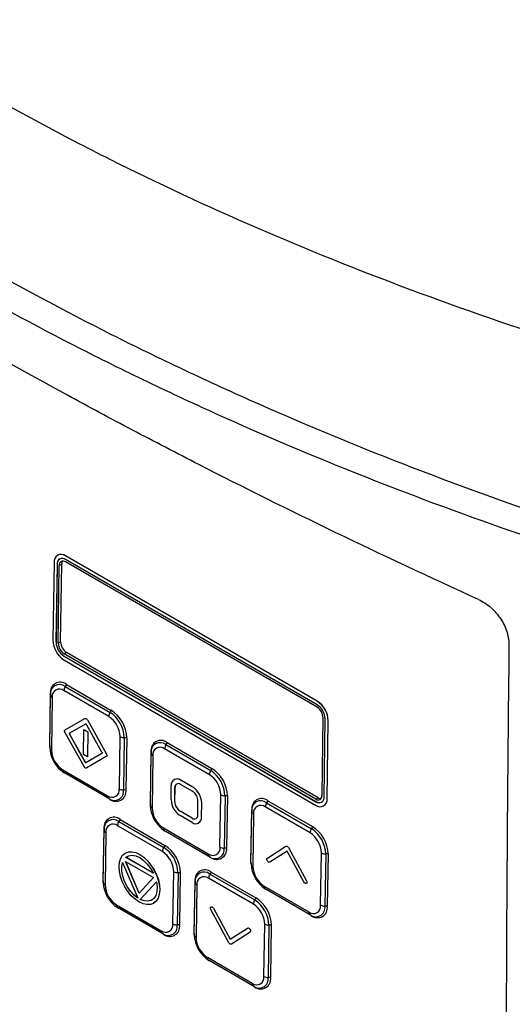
# Model space of a CAD drawing. Header units: millimetres. Extents: x 15358 to 16483, y 10132 to 11382.
# Tile 151 of 166: x 16230 to 16288, y 11130 to 11245. Entities that reach past the tile are written whole.
import ezdxf

# ---------------------------------------------------------------- set-up
doc = ezdxf.new("R2010")
doc.units = ezdxf.units.MM

msp = doc.modelspace()

# ---------------------------------------------------------------- linework, layer by layer
at = {"color": 7, "linetype": 'Continuous', "lineweight": 25}
for p, q in [((16234.93, 11182.76), (16234.92, 11182.76)), ((16265.2, 11165.73), (16235.85, 11182.67)), ((16265.19, 11165.73), (16235.85, 11182.67)), ((16235.85, 11182.67), (16235.85, 11182.67)), ((16234.51, 11181.9), (16234.38, 11172.84)), ((16234.87, 11181.7), (16234.73, 11172.64)), ((16234.88, 11181.7), (16234.74, 11172.64)), ((16234.88, 11181.7), (16234.87, 11181.7)), ((16234.99, 11172.5), (16235.12, 11181.56)), ((16235.41, 11181.71), (16235.12, 11181.56)), ((16235.27, 11172.66), (16235.41, 11181.71)), ((16265.18, 11165.32), (16235.84, 11182.26)), ((16265.19, 11165.03), (16235.84, 11181.97)), ((16234.73, 11172.64), (16234.74, 11172.64)), ((16234.99, 11172.5), (16235.27, 11172.66)), ((16235.96, 11171.42), (16235.68, 11171.27)), ((16265.03, 11154.33), (16235.68, 11171.27)), ((16265.31, 11154.48), (16235.96, 11171.42)), ((16235.66, 11170.56), (16265.01, 11153.62)), ((16235.68, 11170.98), (16235.67, 11170.97)), ((16235.67, 11170.97), (16265.02, 11154.03)), ((16235.68, 11170.98), (16265.02, 11154.04)), ((16235.95, 11167.69), (16235.81, 11167.46)), ((16235.95, 11167.69), (16241.18, 11164.67)), ((16234, 11160.53), (16234.09, 11166.62)), ((16234, 11160.37), (16234.09, 11166.46)), ((16234.09, 11166.62), (16234.09, 11166.46)), ((16240.89, 11163.95), (16235.66, 11166.97)), ((16235.81, 11167.46), (16241.04, 11164.44)), ((16234.29, 11166.18), (16234.2, 11160.09)), ((16265.19, 11165.73), (16265.2, 11165.73)), ((16241.18, 11164.67), (16241.04, 11164.44)), ((16235.8, 11162.41), (16238.09, 11163.72)), ((16238.18, 11163.08), (16236.3, 11162)), ((16238.18, 11163.08), (16236.31, 11162)), ((16238.1, 11163.73), (16238.09, 11163.72)), ((16238.18, 11163.08), (16238.18, 11163.08)), ((16240.09, 11159.8), (16238.28, 11163.03)), ((16238.39, 11163.55), (16240.6, 11159.63)), ((16238.39, 11163.55), (16238.4, 11163.55)), ((16238.4, 11163.55), (16240.6, 11159.64)), ((16265.75, 11154.74), (16265.88, 11163.8)), ((16265.99, 11154.59), (16266.12, 11163.65)), ((16266.34, 11154.39), (16266.48, 11163.45)), ((16266.35, 11154.39), (16266.48, 11163.45)), ((16266.48, 11163.45), (16266.48, 11163.45)), ((16238, 11158.14), (16235.8, 11162.06)), ((16236.3, 11162), (16236.31, 11162)), ((16236.3, 11161.89), (16238.12, 11158.67)), ((16236.3, 11161.88), (16236.3, 11161.89)), ((16236.3, 11161.88), (16238.11, 11158.67)), ((16237.94, 11159.52), (16237.99, 11162.43)), ((16237.99, 11162.44), (16238.46, 11162.17)), ((16237.99, 11162.43), (16237.99, 11162.44)), ((16237.99, 11162.43), (16238.45, 11162.16)), ((16238.45, 11162.16), (16238.4, 11159.26)), ((16238.46, 11162.17), (16238.41, 11159.26)), ((16238.45, 11162.16), (16238.46, 11162.17)), ((16242.12, 11155.52), (16242.21, 11161.61)), ((16242.7, 11161.49), (16242.61, 11155.4)), ((16242.98, 11161.49), (16242.7, 11161.49)), ((16242.98, 11161.49), (16242.89, 11155.39)), ((16247.69, 11160.92), (16247.55, 11160.68)), ((16247.55, 11160.68), (16252.78, 11157.66)), ((16247.69, 11160.92), (16252.92, 11157.9)), ((16234, 11160.53), (16234, 11160.37)), ((16238.4, 11159.26), (16237.94, 11159.52)), ((16238.21, 11158.61), (16240.09, 11159.69)), ((16240.6, 11159.63), (16240.6, 11159.64)), ((16245.74, 11153.75), (16245.83, 11159.84)), ((16245.74, 11153.59), (16245.83, 11159.69)), ((16245.83, 11159.84), (16245.83, 11159.69)), ((16252.63, 11157.17), (16247.4, 11160.19)), ((16238.11, 11158.67), (16238.12, 11158.67)), ((16240.59, 11159.28), (16238.3, 11157.97)), ((16240.6, 11159.29), (16238.31, 11157.97)), ((16238.4, 11159.26), (16238.41, 11159.26)), ((16240.59, 11159.28), (16240.6, 11159.29)), ((16246.03, 11159.4), (16245.94, 11153.31)), ((16235.52, 11157.75), (16240.75, 11154.73)), ((16235.6, 11157.46), (16235.73, 11157.38)), ((16240.89, 11154.4), (16235.66, 11157.42)), ((16235.79, 11157.34), (16235.66, 11157.42)), ((16235.79, 11157.34), (16235.73, 11157.38)), ((16241.03, 11154.32), (16235.79, 11157.34)), ((16238.3, 11157.97), (16238.31, 11157.97)), ((16238.3, 11157.97), (16238.31, 11157.97)), ((16252.92, 11157.9), (16252.78, 11157.66)), ((16248.52, 11156.62), (16248.51, 11156.61)), ((16250.67, 11155.72), (16249.26, 11156.54)), ((16249.26, 11156.54), (16249.27, 11156.54)), ((16250.68, 11155.72), (16249.27, 11156.54)), ((16242.89, 11155.39), (16242.61, 11155.4)), ((16248.16, 11154.27), (16248.18, 11155.91)), ((16248.58, 11154.02), (16248.6, 11155.67)), ((16248.59, 11154.03), (16248.61, 11155.67)), ((16248.6, 11155.67), (16248.61, 11155.67)), ((16250.67, 11155.23), (16249.25, 11156.04)), ((16250.67, 11155.72), (16250.68, 11155.72)), ((16241.03, 11154.32), (16240.89, 11154.4)), ((16248.58, 11154.02), (16248.59, 11154.03)), ((16251.27, 11152.47), (16251.29, 11154.12)), ((16251.69, 11152.23), (16251.72, 11153.87)), ((16251.7, 11152.23), (16251.72, 11153.88)), ((16251.72, 11153.87), (16251.72, 11153.88)), ((16253.85, 11148.74), (16253.95, 11154.84)), ((16254.44, 11154.71), (16254.35, 11148.62)), ((16254.72, 11154.71), (16254.44, 11154.71)), ((16254.72, 11154.71), (16254.63, 11148.62)), ((16259.43, 11154.14), (16259.28, 11153.9)), ((16259.28, 11153.9), (16264.52, 11150.88)), ((16259.43, 11154.14), (16264.66, 11151.12)), ((16265.02, 11154.03), (16265.02, 11154.04)), ((16265.03, 11154.33), (16265.31, 11154.48)), ((16266.34, 11154.39), (16266.35, 11154.39)), ((16245.74, 11153.75), (16245.74, 11153.59)), ((16250.63, 11152.1), (16249.21, 11152.92)), ((16249.21, 11152.91), (16249.21, 11152.92)), ((16250.62, 11152.1), (16249.21, 11152.91)), ((16257.47, 11146.97), (16257.56, 11153.07)), ((16257.47, 11146.82), (16257.56, 11152.91)), ((16257.56, 11153.07), (16257.56, 11152.91)), ((16257.77, 11152.63), (16257.68, 11146.53)), ((16264.37, 11150.4), (16259.13, 11153.42)), ((16265.93, 11153.53), (16265.94, 11153.53)), ((16242.2, 11151.96), (16242.06, 11151.72)), ((16242.06, 11151.72), (16247.3, 11148.7)), ((16242.2, 11151.96), (16247.44, 11148.94)), ((16250.61, 11151.6), (16249.2, 11152.42)), ((16250.62, 11152.1), (16250.63, 11152.1)), ((16251.36, 11151.53), (16251.37, 11151.53)), ((16251.69, 11152.23), (16251.7, 11152.23)), ((16240.25, 11144.79), (16240.34, 11150.88)), ((16240.25, 11144.63), (16240.34, 11150.73)), ((16240.34, 11150.88), (16240.34, 11150.73)), ((16240.55, 11150.44), (16240.46, 11144.35)), ((16247.14, 11148.21), (16241.91, 11151.23)), ((16247.26, 11150.97), (16252.49, 11147.95)), ((16247.34, 11150.68), (16247.47, 11150.6)), ((16252.63, 11147.63), (16247.4, 11150.65)), ((16247.53, 11150.56), (16247.4, 11150.65)), ((16247.53, 11150.56), (16247.47, 11150.6)), ((16252.76, 11147.54), (16247.53, 11150.56)), ((16264.66, 11151.12), (16264.52, 11150.88)), ((16242.5, 11147.78), (16242.8, 11148.03)), ((16242.8, 11148.03), (16243.17, 11148.17)), ((16242.8, 11148.03), (16242.81, 11148.04)), ((16242.81, 11148.04), (16243.17, 11148.17)), ((16243.17, 11148.17), (16243.59, 11148.19)), ((16243.17, 11148.17), (16243.58, 11148.18)), ((16243.17, 11148.17), (16243.17, 11148.17)), ((16243.58, 11148.18), (16243.59, 11148.19)), ((16243.58, 11148.18), (16244.03, 11148.09)), ((16243.59, 11148.19), (16244.03, 11148.09)), ((16244.03, 11148.09), (16244.5, 11147.88)), ((16244.03, 11148.09), (16244.49, 11147.87)), ((16244.03, 11148.09), (16244.03, 11148.09)), ((16247.44, 11148.94), (16247.3, 11148.7)), ((16254.63, 11148.62), (16254.35, 11148.62)), ((16259.38, 11147.45), (16261.55, 11148.85)), ((16261.69, 11148.28), (16259.65, 11146.98)), ((16261.69, 11148.28), (16259.66, 11146.98)), ((16263.65, 11144.67), (16261.69, 11148.28)), ((16261.84, 11148.69), (16263.94, 11144.82)), ((16261.84, 11148.69), (16263.94, 11144.82)), ((16261.84, 11148.69), (16261.84, 11148.69)), ((16265.59, 11141.97), (16265.68, 11148.06)), ((16242.08, 11146.48), (16242.13, 11146.99)), ((16242.13, 11146.99), (16242.28, 11147.43)), ((16242.28, 11147.43), (16242.5, 11147.78)), ((16242.4, 11146.48), (16242.49, 11146.96)), ((16242.4, 11146.48), (16242.49, 11146.95)), ((16242.49, 11146.96), (16244.28, 11142.78)), ((16242.84, 11147.06), (16246.09, 11145.18)), ((16244.43, 11143.36), (16242.84, 11147.06)), ((16242.86, 11147.54), (16243.2, 11147.73)), ((16242.86, 11147.54), (16242.87, 11147.55)), ((16246.09, 11145.68), (16242.86, 11147.54)), ((16244.43, 11143.37), (16242.86, 11147.05)), ((16242.87, 11147.55), (16243.2, 11147.73)), ((16246.08, 11145.69), (16242.87, 11147.55)), ((16243.2, 11147.73), (16243.59, 11147.79)), ((16243.59, 11147.79), (16244.03, 11147.72)), ((16244.03, 11147.72), (16244.49, 11147.52)), ((16244.49, 11147.87), (16244.5, 11147.88)), ((16244.49, 11147.87), (16244.96, 11147.55)), ((16244.49, 11147.52), (16244.94, 11147.19)), ((16244.5, 11147.88), (16244.96, 11147.56)), ((16244.94, 11147.19), (16245.38, 11146.76)), ((16244.96, 11147.56), (16245.41, 11147.14)), ((16244.96, 11147.55), (16244.96, 11147.56)), ((16244.96, 11147.55), (16245.4, 11147.14)), ((16245.4, 11147.14), (16245.81, 11146.65)), ((16245.4, 11147.14), (16245.41, 11147.14)), ((16245.41, 11147.14), (16245.81, 11146.65)), ((16252.76, 11147.54), (16252.63, 11147.63)), ((16257.47, 11146.97), (16257.47, 11146.82)), ((16259.65, 11146.98), (16259.66, 11146.98)), ((16266.18, 11147.94), (16266.09, 11141.84)), ((16266.45, 11147.94), (16266.18, 11147.94)), ((16266.45, 11147.94), (16266.36, 11141.84)), ((16242.12, 11145.91), (16242.08, 11146.48)), ((16242.25, 11145.32), (16242.12, 11145.91)), ((16242.41, 11145.92), (16242.4, 11146.48)), ((16242.41, 11145.93), (16242.4, 11146.48)), ((16242.4, 11146.48), (16242.4, 11146.48)), ((16242.53, 11145.33), (16242.41, 11145.93)), ((16242.41, 11145.92), (16242.41, 11145.93)), ((16242.52, 11145.33), (16242.41, 11145.92)), ((16245.38, 11146.76), (16245.77, 11146.25)), ((16245.77, 11146.25), (16246.09, 11145.68)), ((16245.81, 11146.65), (16246.17, 11146.1)), ((16245.81, 11146.65), (16246.16, 11146.1)), ((16245.81, 11146.65), (16245.81, 11146.65)), ((16246.16, 11146.1), (16246.45, 11145.51)), ((16246.16, 11146.1), (16246.17, 11146.1)), ((16246.17, 11146.1), (16246.46, 11145.51)), ((16248.37, 11139.78), (16248.46, 11145.87)), ((16248.96, 11145.75), (16248.87, 11139.66)), ((16249.23, 11145.75), (16248.96, 11145.75)), ((16249.23, 11145.75), (16249.14, 11139.66)), ((16252.81, 11145.83), (16252.67, 11145.6)), ((16252.81, 11145.83), (16258.04, 11142.81)), ((16240.25, 11144.79), (16240.25, 11144.63)), ((16242.46, 11144.71), (16242.25, 11145.32)), ((16242.75, 11144.12), (16242.46, 11144.71)), ((16242.73, 11144.73), (16242.52, 11145.33)), ((16242.52, 11145.33), (16242.53, 11145.33)), ((16242.74, 11144.73), (16242.53, 11145.33)), ((16243.03, 11144.14), (16242.73, 11144.73)), ((16242.73, 11144.73), (16242.74, 11144.73)), ((16243.04, 11144.15), (16242.74, 11144.73)), ((16246.09, 11145.18), (16244.43, 11143.36)), ((16244.55, 11142.63), (16246.44, 11144.68)), ((16244.56, 11142.63), (16246.44, 11144.68)), ((16246.44, 11144.68), (16246.52, 11144.1)), ((16246.45, 11145.51), (16246.66, 11144.9)), ((16246.45, 11145.51), (16246.46, 11145.51)), ((16246.46, 11145.51), (16246.67, 11144.91)), ((16246.66, 11144.9), (16246.67, 11144.91)), ((16246.66, 11144.9), (16246.79, 11144.31)), ((16246.67, 11144.91), (16246.8, 11144.31)), ((16250.86, 11138.66), (16250.95, 11144.76)), ((16250.86, 11138.51), (16250.95, 11144.6)), ((16250.95, 11144.76), (16250.95, 11144.6)), ((16257.75, 11142.09), (16252.52, 11145.11)), ((16252.67, 11145.6), (16257.9, 11142.58)), ((16263.94, 11144.82), (16263.94, 11144.82)), ((16243.1, 11143.57), (16242.75, 11144.12)), ((16243.03, 11144.14), (16243.04, 11144.15)), ((16243.4, 11143.61), (16243.03, 11144.14)), ((16243.41, 11143.61), (16243.04, 11144.15)), ((16243.51, 11143.07), (16243.1, 11143.57)), ((16243.82, 11143.15), (16243.4, 11143.61)), ((16243.4, 11143.61), (16243.41, 11143.61)), ((16243.83, 11143.15), (16243.41, 11143.61)), ((16246.49, 11143.57), (16246.36, 11143.11)), ((16246.52, 11144.1), (16246.49, 11143.57)), ((16246.83, 11143.74), (16246.77, 11143.22)), ((16246.83, 11143.74), (16246.78, 11143.23)), ((16246.79, 11144.31), (16246.83, 11143.74)), ((16246.79, 11144.31), (16246.8, 11144.31)), ((16246.8, 11144.31), (16246.83, 11143.74)), ((16246.83, 11143.74), (16246.83, 11143.74)), ((16251.15, 11144.32), (16251.06, 11138.23)), ((16259, 11144.2), (16264.23, 11141.18)), ((16259.07, 11143.91), (16259.2, 11143.83)), ((16264.37, 11140.85), (16259.13, 11143.87)), ((16259.27, 11143.79), (16259.13, 11143.87)), ((16259.27, 11143.79), (16259.2, 11143.83)), ((16264.5, 11140.77), (16259.27, 11143.79)), ((16243.95, 11142.66), (16243.51, 11143.07)), ((16244.28, 11142.78), (16243.82, 11143.15)), ((16243.82, 11143.15), (16243.83, 11143.15)), ((16244.28, 11142.8), (16243.83, 11143.15)), ((16244.41, 11142.34), (16243.95, 11142.66)), ((16244.88, 11142.13), (16244.41, 11142.34)), ((16245.01, 11142.46), (16244.55, 11142.63)), ((16244.55, 11142.63), (16244.56, 11142.63)), ((16245.02, 11142.46), (16244.56, 11142.63)), ((16245.45, 11142.43), (16245.01, 11142.46)), ((16245.01, 11142.46), (16245.02, 11142.46)), ((16245.45, 11142.43), (16245.02, 11142.46)), ((16245.83, 11142.53), (16245.45, 11142.43)), ((16245.83, 11142.53), (16245.45, 11142.43)), ((16245.45, 11142.43), (16245.45, 11142.43)), ((16246.14, 11142.76), (16245.83, 11142.53)), ((16246.4, 11142.43), (16246.1, 11142.18)), ((16246.41, 11142.44), (16246.11, 11142.19)), ((16246.36, 11143.11), (16246.14, 11142.76)), ((16246.63, 11142.78), (16246.4, 11142.43)), ((16246.4, 11142.43), (16246.41, 11142.44)), ((16246.64, 11142.78), (16246.41, 11142.44)), ((16246.77, 11143.22), (16246.63, 11142.78)), ((16246.63, 11142.78), (16246.64, 11142.78)), ((16246.78, 11143.23), (16246.64, 11142.78)), ((16246.77, 11143.22), (16246.78, 11143.23)), ((16258.04, 11142.81), (16257.9, 11142.58)), ((16241.77, 11142.01), (16247.01, 11138.99)), ((16241.85, 11141.72), (16241.98, 11141.64)), ((16247.15, 11138.67), (16241.91, 11141.69)), ((16242.05, 11141.6), (16241.91, 11141.69)), ((16242.05, 11141.6), (16241.98, 11141.64)), ((16247.28, 11138.58), (16242.05, 11141.6)), ((16245.32, 11142.03), (16244.88, 11142.13)), ((16245.74, 11142.05), (16245.32, 11142.03)), ((16246.1, 11142.18), (16245.74, 11142.05)), ((16246.1, 11142.18), (16246.11, 11142.19)), ((16254.9, 11137.59), (16252.8, 11141.46)), ((16252.81, 11141.78), (16252.82, 11141.78)), ((16253.08, 11141.61), (16255.04, 11138)), ((16253.08, 11141.61), (16253.09, 11141.61)), ((16253.09, 11141.61), (16255.05, 11138)), ((16266.36, 11141.84), (16266.09, 11141.84)), ((16264.5, 11140.77), (16264.37, 11140.85)), ((16249.14, 11139.66), (16248.87, 11139.66)), ((16255.04, 11138), (16257.08, 11139.3)), ((16257.22, 11139.29), (16257.23, 11139.3)), ((16257.35, 11139.15), (16257.36, 11139.16)), ((16258.98, 11133.66), (16259.07, 11139.75)), ((16259.56, 11139.63), (16259.47, 11133.54)), ((16259.84, 11139.63), (16259.56, 11139.63)), ((16259.84, 11139.63), (16259.75, 11133.53)), ((16247.28, 11138.58), (16247.15, 11138.67)), ((16250.86, 11138.66), (16250.86, 11138.51)), ((16257.36, 11138.83), (16255.18, 11137.43)), ((16257.36, 11138.83), (16255.19, 11137.43)), ((16257.36, 11138.83), (16257.36, 11138.83)), ((16255.18, 11137.43), (16255.19, 11137.43)), ((16252.38, 11135.89), (16257.61, 11132.87)), ((16252.46, 11135.6), (16252.59, 11135.52)), ((16257.75, 11132.54), (16252.52, 11135.56)), ((16252.66, 11135.48), (16252.52, 11135.56)), ((16252.66, 11135.48), (16252.59, 11135.52)), ((16257.89, 11132.46), (16252.66, 11135.48)), ((16259.75, 11133.53), (16259.47, 11133.54)), ((16257.89, 11132.46), (16257.75, 11132.54))]:
    msp.add_line(p, q, dxfattribs=at)
at = {"color": 7, "linetype": 'Continuous', "lineweight": 25, "flags": 128}
for points in [[(16238.09, 11163.72), (16238.12, 11163.73), (16238.16, 11163.74), (16238.2, 11163.73), (16238.24, 11163.71), (16238.28, 11163.68), (16238.32, 11163.64), (16238.36, 11163.6), (16238.39, 11163.55)], [(16238.1, 11163.73), (16238.13, 11163.74), (16238.17, 11163.74), (16238.21, 11163.73), (16238.25, 11163.71), (16238.29, 11163.68), (16238.33, 11163.65), (16238.37, 11163.6), (16238.4, 11163.55)], [(16238.28, 11163.03), (16238.27, 11163.04), (16238.26, 11163.06), (16238.24, 11163.07), (16238.23, 11163.08), (16238.22, 11163.08), (16238.2, 11163.09), (16238.19, 11163.09), (16238.18, 11163.08)], [(16235.8, 11162.06), (16235.77, 11162.11), (16235.75, 11162.16), (16235.74, 11162.22), (16235.74, 11162.27), (16235.74, 11162.31), (16235.75, 11162.35), (16235.77, 11162.38), (16235.8, 11162.41)], [(16236.3, 11162), (16236.29, 11161.99), (16236.28, 11161.98), (16236.28, 11161.97), (16236.28, 11161.95), (16236.28, 11161.94), (16236.28, 11161.92), (16236.29, 11161.9), (16236.3, 11161.88)], [(16236.31, 11162), (16236.3, 11162), (16236.29, 11161.99), (16236.29, 11161.97), (16236.28, 11161.96), (16236.29, 11161.94), (16236.29, 11161.92), (16236.3, 11161.91), (16236.3, 11161.89)], [(16240.09, 11159.8), (16240.1, 11159.79), (16240.11, 11159.77), (16240.11, 11159.75), (16240.11, 11159.73), (16240.11, 11159.72), (16240.11, 11159.71), (16240.1, 11159.7), (16240.09, 11159.69)], [(16240.6, 11159.63), (16240.62, 11159.58), (16240.64, 11159.53), (16240.65, 11159.47), (16240.65, 11159.42), (16240.65, 11159.38), (16240.64, 11159.34), (16240.62, 11159.31), (16240.59, 11159.28)], [(16240.6, 11159.64), (16240.63, 11159.58), (16240.65, 11159.53), (16240.66, 11159.48), (16240.66, 11159.43), (16240.66, 11159.38), (16240.64, 11159.34), (16240.62, 11159.31), (16240.6, 11159.29)], [(16238.11, 11158.67), (16238.12, 11158.65), (16238.13, 11158.64), (16238.15, 11158.62), (16238.16, 11158.61), (16238.17, 11158.61), (16238.19, 11158.6), (16238.2, 11158.6), (16238.21, 11158.61)], [(16238.12, 11158.67), (16238.13, 11158.65), (16238.14, 11158.64), (16238.15, 11158.63), (16238.17, 11158.62), (16238.18, 11158.61), (16238.19, 11158.61), (16238.21, 11158.61), (16238.22, 11158.61)], [(16238, 11158.14), (16238.03, 11158.09), (16238.07, 11158.05), (16238.11, 11158.01), (16238.15, 11157.98), (16238.19, 11157.96), (16238.23, 11157.95), (16238.27, 11157.96), (16238.3, 11157.97)]]:
    msp.add_lwpolyline(points, dxfattribs=at)
at = {"color": 7, "linetype": 'Continuous', "lineweight": 25}
for centre, radius, start, end in [((16235.33, 11182.02), 0.827, 51.6287, 188.367), ((16235.31, 11181.91), 0.938, 54.6371, 113.9125), ((16235.47, 11181.78), 0.603, 51.6287, 188.367), ((16235.56, 11181.76), 0.683, 124.0635, 185.2492), ((16235.56, 11181.62), 0.447, 51.6287, 188.367), ((16236.03, 11181.73), 0.62, 147.3291, 181.6627), ((16237.18, 11172.92), 2.8, 181.5835, 237.2669), ((16236.78, 11172.69), 2.04, 181.5835, 237.2669), ((16236.78, 11172.7), 2.04, 181.5835, 237.2669), ((16236.5, 11172.54), 1.51, 181.5835, 237.2669), ((16236.78, 11172.7), 1.51, 181.5835, 237.2669), ((16235.23, 11166.79), 1.16, 51.6287, 188.367), ((16235.15, 11166.62), 1.07, 51.6287, 188.367), ((16234.44, 11166.5), 0.351, 186.0708, 245.8164), ((16235.13, 11166.3), 0.847, 51.6287, 188.367), ((16236.68, 11166.92), 1.02, 148.3495, 177.2764), ((16264.08, 11163.6), 2.04, 1.5835, 57.2669), ((16263.68, 11163.37), 2.8, 1.5835, 57.2669), ((16263.68, 11163.38), 2.8, 1.5835, 57.2669), ((16241.91, 11163.9), 1.02, 148.3495, 177.2764), ((16239.08, 11161.39), 3.62, 1.5835, 57.2669), ((16239.06, 11161.38), 3.92, 1.5835, 57.2669), ((16264.37, 11163.76), 1.51, 1.5835, 57.2669), ((16239.34, 11161.53), 2.87, 1.5835, 57.2669), ((16242.69, 11162.52), 1.03, 241.9284, 270.5326), ((16246.97, 11160.01), 1.16, 51.6287, 188.367), ((16246.88, 11159.84), 1.07, 51.6287, 188.367), ((16248.42, 11160.14), 1.02, 148.3495, 177.2764), ((16234.35, 11160.41), 0.351, 186.0708, 245.8164), ((16237.62, 11160.47), 3.62, 181.5835, 237.2669), ((16237.07, 11160.17), 2.87, 181.5835, 237.2669), ((16246.18, 11159.72), 0.351, 186.0708, 245.8164), ((16246.87, 11159.53), 0.847, 51.6287, 188.367), ((16235.88, 11157.71), 0.361, 173.5788, 232.4493), ((16253.65, 11157.12), 1.02, 148.3495, 177.2764), ((16250.82, 11154.61), 3.62, 1.5835, 57.2669), ((16250.8, 11154.6), 3.92, 1.5835, 57.2669), ((16248.84, 11156.01), 0.67, 51.6287, 188.367), ((16248.83, 11155.92), 0.761, 54.6371, 113.9125), ((16249, 11155.73), 0.402, 51.6287, 188.367), ((16249.07, 11155.71), 0.455, 124.0635, 185.2492), ((16251.08, 11154.76), 2.87, 1.5835, 57.2669), ((16241.28, 11155.39), 0.847, 231.6287, 8.367), ((16241.55, 11155.24), 1.07, 231.6287, 8.367), ((16241.74, 11155.23), 1.16, 231.6287, 8.367), ((16242.6, 11156.43), 1.03, 241.9284, 270.5326), ((16249.45, 11153.81), 2.27, 1.5835, 57.2669), ((16249.93, 11154.08), 1.36, 1.5835, 57.2669), ((16249.45, 11153.81), 2.27, 1.5835, 57.2669), ((16241.11, 11154.69), 0.361, 173.5788, 232.4493), ((16250.43, 11154.33), 2.27, 181.5835, 237.2669), ((16249.94, 11154.06), 1.36, 181.5835, 237.2669), ((16249.95, 11154.06), 1.36, 181.5835, 237.2669), ((16254.43, 11155.75), 1.03, 241.9284, 270.5326), ((16258.71, 11153.24), 1.16, 51.6287, 188.367), ((16258.62, 11153.07), 1.07, 51.6287, 188.367), ((16260.16, 11153.37), 1.02, 148.3495, 177.2764), ((16265.52, 11154.27), 0.827, 231.6287, 8.367), ((16265.39, 11154.51), 0.603, 231.6287, 8.367), ((16265.42, 11154.6), 0.685, 234.6371, 293.9125), ((16265.3, 11154.68), 0.447, 231.6287, 8.367), ((16265.64, 11155), 0.608, 237.5278, 271.1489), ((16265.44, 11154.3), 0.911, 303.1377, 6.175), ((16246.08, 11153.63), 0.351, 186.0708, 245.8164), ((16249.35, 11153.69), 3.62, 181.5835, 237.2669), ((16248.81, 11153.39), 2.87, 181.5835, 237.2669), ((16257.91, 11152.95), 0.351, 186.0708, 245.8164), ((16258.61, 11152.75), 0.847, 51.6287, 188.367), ((16241.49, 11151.05), 1.16, 51.6287, 188.367), ((16241.4, 11150.88), 1.07, 51.6287, 188.367), ((16242.93, 11151.18), 1.02, 148.3495, 177.2764), ((16251.03, 11152.13), 0.67, 231.6287, 8.367), ((16250.87, 11152.41), 0.402, 231.6287, 8.367), ((16250.89, 11152.47), 0.456, 234.6371, 293.9125), ((16250.94, 11152.16), 0.759, 304.0635, 5.2492), ((16240.69, 11150.76), 0.351, 186.0708, 245.8164), ((16241.39, 11150.57), 0.847, 51.6287, 188.367), ((16247.62, 11150.93), 0.361, 173.5788, 232.4493), ((16265.39, 11150.35), 1.02, 148.3495, 177.2764), ((16262.81, 11147.98), 2.87, 1.5835, 57.2669), ((16262.56, 11147.84), 3.62, 1.5835, 57.2669), ((16262.54, 11147.83), 3.92, 1.5835, 57.2669), ((16248.17, 11148.16), 1.02, 148.3495, 177.2764), ((16245.59, 11145.79), 2.87, 1.5835, 57.2669), ((16245.34, 11145.65), 3.62, 1.5835, 57.2669), ((16245.32, 11145.64), 3.92, 1.5835, 57.2669), ((16253.02, 11148.62), 0.847, 231.6287, 8.367), ((16253.29, 11148.46), 1.07, 231.6287, 8.367), ((16253.48, 11148.45), 1.16, 231.6287, 8.367), ((16254.34, 11149.65), 1.03, 241.9284, 270.5326), ((16266.17, 11148.97), 1.03, 241.9284, 270.5326), ((16252.85, 11147.91), 0.361, 173.5788, 232.4493), ((16248.95, 11146.78), 1.03, 241.9284, 270.5326), ((16252.09, 11144.93), 1.16, 51.6287, 188.367), ((16252.01, 11144.76), 1.07, 51.6287, 188.367), ((16257.82, 11146.85), 0.351, 186.0708, 245.8164), ((16261.09, 11146.92), 3.62, 181.5835, 237.2669), ((16260.55, 11146.61), 2.87, 181.5835, 237.2669), ((16240.6, 11144.67), 0.351, 186.0708, 245.8164), ((16243.87, 11144.73), 3.62, 181.5835, 237.2669), ((16251.3, 11144.64), 0.351, 186.0708, 245.8164), ((16251.99, 11144.44), 0.847, 51.6287, 188.367), ((16253.54, 11145.06), 1.02, 148.3495, 177.2764), ((16243.33, 11144.43), 2.87, 181.5835, 237.2669), ((16259.35, 11144.16), 0.361, 173.5788, 232.4493), ((16258.77, 11142.04), 1.02, 148.3495, 177.2764), ((16255.94, 11139.53), 3.62, 1.5835, 57.2669), ((16255.93, 11139.52), 3.92, 1.5835, 57.2669), ((16242.13, 11141.97), 0.361, 173.5788, 232.4493), ((16256.2, 11139.67), 2.87, 1.5835, 57.2669), ((16264.75, 11141.84), 0.847, 231.6287, 8.367), ((16264.59, 11141.14), 0.361, 173.5788, 232.4493), ((16265.03, 11141.69), 1.07, 231.6287, 8.367), ((16265.22, 11141.67), 1.16, 231.6287, 8.367), ((16266.08, 11142.88), 1.03, 241.9284, 270.5326), ((16247.37, 11138.95), 0.361, 173.5788, 232.4493), ((16247.53, 11139.66), 0.847, 231.6287, 8.367), ((16247.81, 11139.5), 1.07, 231.6287, 8.367), ((16248, 11139.49), 1.16, 231.6287, 8.367), ((16248.86, 11140.69), 1.03, 241.9284, 270.5326), ((16259.55, 11140.66), 1.03, 241.9284, 270.5326), ((16251.21, 11138.55), 0.351, 186.0708, 245.8164), ((16254.48, 11138.61), 3.62, 181.5835, 237.2669), ((16253.93, 11138.3), 2.87, 181.5835, 237.2669), ((16252.74, 11135.85), 0.361, 173.5788, 232.4493), ((16258.14, 11133.53), 0.847, 231.6287, 8.367), ((16258.42, 11133.38), 1.07, 231.6287, 8.367), ((16258.61, 11133.36), 1.16, 231.6287, 8.367), ((16259.46, 11134.57), 1.03, 241.9284, 270.5326), ((16257.97, 11132.83), 0.361, 173.5788, 232.4493)]:
    msp.add_arc(centre, radius, start, end, dxfattribs=at)
for points, knots in [([(16170.61, 11278.94), (16178.1, 11271.3), (16186.38, 11264.01), (16199.99, 11253.62), (16204.71, 11250.27), (16214.49, 11243.79), (16219.56, 11240.65), (16227.42, 11236.12), (16230.09, 11234.63), (16235.5, 11231.72), (16238.24, 11230.3), (16246.58, 11226.12), (16252.27, 11223.47), (16269.77, 11215.89), (16281.98, 11211.33), (16294.75, 11207.28)], [0, 0, 0, 0, 0.25, 0.25, 0.375, 0.375, 0.5, 0.5, 0.5625, 0.5625, 0.625, 0.625, 0.75, 0.75, 1, 1, 1, 1]), ([(16169.92, 11258.22), (16177.4, 11250.83), (16185.66, 11243.76), (16196.95, 11235.31), (16199.25, 11233.64), (16203.96, 11230.34), (16206.37, 11228.71), (16213.69, 11223.9), (16218.75, 11220.79), (16229.19, 11214.76), (16234.58, 11211.84), (16242.92, 11207.61), (16245.74, 11206.22), (16251.46, 11203.51), (16254.35, 11202.18), (16268.97, 11195.66), (16281.22, 11190.9), (16294.02, 11186.58)], [0, 0, 0, 0, 0.25, 0.25, 0.3125, 0.3125, 0.375, 0.375, 0.5, 0.5, 0.625, 0.625, 0.6875, 0.6875, 0.75, 0.75, 1, 1, 1, 1]), ([(16290.37, 11184.67), (16277.86, 11188.94), (16265.88, 11193.64), (16251.56, 11200.05), (16248.73, 11201.36), (16243.13, 11204.03), (16240.37, 11205.4), (16232.21, 11209.55), (16226.93, 11212.41), (16216.69, 11218.32), (16211.73, 11221.37), (16204.53, 11226.09), (16202.17, 11227.68), (16197.54, 11230.91), (16195.28, 11232.54), (16188.62, 11237.5), (16184.36, 11240.88), (16178.26, 11246.07), (16176.27, 11247.82), (16172.38, 11251.35), (16170.49, 11253.14), (16168.64, 11254.95)], [0, 0, 0, 0, 0.25, 0.25, 0.3125, 0.3125, 0.375, 0.375, 0.5, 0.5, 0.625, 0.625, 0.6875, 0.6875, 0.75, 0.75, 0.875, 0.875, 0.9375, 0.9375, 1, 1, 1, 1]), ([(16284, 11177.59), (16272.71, 11182.73), (16261.84, 11187.98), (16248.77, 11194.66), (16246.19, 11196), (16241.09, 11198.69), (16238.57, 11200.04), (16231.11, 11204.09), (16226.26, 11206.8), (16219.18, 11210.89), (16216.85, 11212.26), (16212.27, 11214.99), (16210.01, 11216.36), (16203.37, 11220.45), (16199.09, 11223.18), (16186.73, 11231.35), (16179.09, 11236.78), (16172.07, 11242.2)], [0, 0, 0, 0, 0.25, 0.25, 0.3125, 0.3125, 0.375, 0.375, 0.5, 0.5, 0.5625, 0.5625, 0.625, 0.625, 0.75, 0.75, 1, 1, 1, 1]), ([(16284, 11177.59), (16284.25, 11177.47), (16284.5, 11177.34), (16284.98, 11177.03), (16285.21, 11176.85), (16285.66, 11176.45), (16285.87, 11176.24), (16286.25, 11175.79), (16286.44, 11175.55), (16286.75, 11175.06), (16286.89, 11174.81), (16287.14, 11174.29), (16287.24, 11174.02), (16287.48, 11173.24), (16287.55, 11172.71), (16287.55, 11172.22)], [0, 0, 0, 0, 0.125, 0.125, 0.25, 0.25, 0.375, 0.375, 0.5, 0.5, 0.625, 0.625, 0.75, 0.75, 1, 1, 1, 1])]:
    msp.add_open_spline(points, degree=3, knots=knots, dxfattribs=at)
for points in [[(16287.55, 11172.22), (16287.37, 11156.88), (16287.26, 11141.65), (16287.22, 11126.53)], [(16261.55, 11148.85), (16261.63, 11148.9), (16261.76, 11148.82), (16261.84, 11148.69)], [(16261.56, 11148.85), (16261.64, 11148.9), (16261.77, 11148.82), (16261.84, 11148.69)], [(16259.38, 11147.13), (16259.3, 11147.26), (16259.3, 11147.4), (16259.38, 11147.45)], [(16259.51, 11146.99), (16259.46, 11147.01), (16259.42, 11147.06), (16259.38, 11147.13)], [(16259.65, 11146.98), (16259.62, 11146.95), (16259.56, 11146.96), (16259.51, 11146.99)], [(16263.92, 11144.5), (16263.85, 11144.46), (16263.72, 11144.54), (16263.65, 11144.67)], [(16263.94, 11144.82), (16264.01, 11144.68), (16264, 11144.54), (16263.92, 11144.5)], [(16263.94, 11144.82), (16264.02, 11144.69), (16264.01, 11144.55), (16263.93, 11144.51)], [(16252.8, 11141.46), (16252.72, 11141.59), (16252.73, 11141.73), (16252.81, 11141.78)], [(16252.81, 11141.78), (16252.89, 11141.82), (16253.01, 11141.74), (16253.08, 11141.61)], [(16252.82, 11141.78), (16252.9, 11141.82), (16253.02, 11141.75), (16253.09, 11141.61)], [(16257.08, 11139.3), (16257.12, 11139.33), (16257.17, 11139.32), (16257.22, 11139.29)], [(16257.09, 11139.31), (16257.13, 11139.33), (16257.18, 11139.32), (16257.23, 11139.3)], [(16257.22, 11139.29), (16257.27, 11139.26), (16257.32, 11139.22), (16257.35, 11139.15)], [(16257.23, 11139.3), (16257.28, 11139.27), (16257.32, 11139.22), (16257.36, 11139.16)], [(16257.35, 11139.15), (16257.43, 11139.02), (16257.43, 11138.88), (16257.36, 11138.83)], [(16257.36, 11139.16), (16257.44, 11139.02), (16257.44, 11138.88), (16257.36, 11138.83)], [(16255.18, 11137.43), (16255.1, 11137.38), (16254.97, 11137.46), (16254.9, 11137.59)]]:
    msp.add_open_spline(points, degree=3, dxfattribs=at)

doc.saveas('drawing.dxf')
